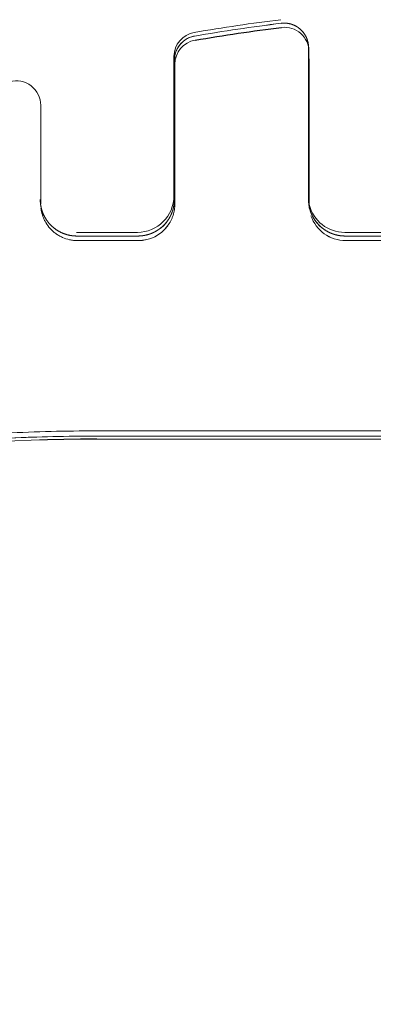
# Model space of a CAD drawing. Header units: millimetres. Extents: x 25069 to 61396, y 8621 to 21558.
# Tile 217 of 256: x 38328 to 38343, y 12479 to 12519. Entities that reach past the tile are written whole.
import ezdxf

# ---------------------------------------------------------------- set-up
doc = ezdxf.new("R2010")
doc.units = ezdxf.units.MM
doc.layers.add('10', color=7, linetype='Continuous')

msp = doc.modelspace()

# ---------------------------------------------------------------- linework, layer by layer
at = {"layer": '10', "color": 7, "linetype": 'Continuous', "lineweight": 18}
for p, q in [((38340.065, 12518.375), (38340.048, 12518.523)), ((38340.084, 12518.205), (38340.065, 12518.375)), ((38340.071, 12518.264), (38340.071, 12512.036)), ((38334.571, 12517.748), (38334.571, 12512.035)), ((38334.554, 12513.841), (38334.554, 12512.187)), ((38333.054, 12510.687), (38330.554, 12510.687)), ((38333.071, 12510.535), (38330.571, 12510.535)), ((38344.054, 12510.687), (38341.554, 12510.687)), ((38344.071, 12510.535), (38341.571, 12510.535)), ((38348.378, 12502.326), (38331.377, 12502.334))]:
    msp.add_line(p, q, dxfattribs=at)
at = {"layer": '10', "color": 7, "linetype": 'Continuous', "lineweight": 13}
for p, q in [((38334.554, 12513.841), (38334.554, 12512.187)), ((38330.739, 12510.349), (38330.591, 12510.349)), ((38330.739, 12510.349), (38333.092, 12510.349)), ((38341.592, 12510.349), (38344.092, 12510.349)), ((38348.39, 12502.213), (38331.39, 12502.213))]:
    msp.add_line(p, q, dxfattribs=at)
at = {"layer": '10', "color": 7, "linetype": 'Continuous', "lineweight": 18}
for centre, major_axis, ratio, start_param, end_param in [((38348.305, 12443.48), (76.024, 8.523), 0.999999, 1.581972, 1.628834), ((38348.317, 12443.367), (76.38, 4.283), 0.999538, 1.637584, 1.684446), ((38348.34, 12443.163), (76.024, 8.523), 0.999999, 1.581972, 1.628834), ((38339.071, 12518.263), (0.998, 0.056), 0.999538, -0.056015, 1.637606), ((38339.09, 12518.094), (0.994, 0.111), 0.999999, -0.111651, 1.581971), ((38335.555, 12517.896), (0.994, 0.111), 0.999999, 1.628833, 3.029942), ((38335.571, 12517.748), (0.998, 0.056), 0.999538, 1.684468, 3.085577), ((38335.59, 12517.578), (0.994, 0.111), 0.999999, 1.628833, 3.029942), ((38328.09, 12515.896), (0.994, 0.111), 0.999999, -0.11165, 1.730683), ((38333.054, 12512.187), (1.491, 0.167), 0.999999, 4.600739, 6.171535), ((38333.071, 12512.035), (1.498, 0.084), 0.999538, 4.656374, 6.22717), ((38341.571, 12512.035), (1.498, 0.084), 0.999538, 3.085577, 4.656374), ((38341.554, 12512.187), (1.491, 0.167), 0.999999, 3.275087, 4.60074), ((38341.591, 12511.85), (1.491, 0.167), 0.999999, 3.359469, 4.600737), ((38333.091, 12511.85), (1.491, 0.167), 0.999999, 4.600742, 5.531864), ((38331.377, 12425.835), (-57.118, 50.92), 0.99954, -0.842931, 0.301123), ((38331.39, 12425.721), (76.024, 8.523), 0.999999, 1.459147, 2.019917)]:
    msp.add_ellipse(centre, major_axis=major_axis, ratio=ratio, start_param=start_param, end_param=end_param, dxfattribs=at)
at = {"layer": '10', "color": 7, "linetype": 'Continuous', "lineweight": 13}
for centre, major_axis, start_param, end_param in [((38348.342, 12443.149), (76.024, 8.523), 1.581989, 1.62885), ((38341.592, 12511.849), (1.491, 0.167), 3.358383, 4.600619), ((38333.092, 12511.849), (1.491, 0.167), 4.600621, 5.532661), ((38331.391, 12425.713), (76.024, 8.523), 1.459159, 2.019867)]:
    msp.add_ellipse(centre, major_axis=major_axis, ratio=0.999999, start_param=start_param, end_param=end_param, dxfattribs=at)
at = {"layer": '10', "color": 7, "linetype": 'Continuous', "lineweight": 18}
for points in [[(38335.402, 12518.734), (38336.58, 12518.936), (38337.762, 12519.11), (38338.949, 12519.257)], [(38340.091, 12511.85), (38340.091, 12511.795), (38340.095, 12511.739), (38340.101, 12511.683)]]:
    msp.add_open_spline(points, degree=3, dxfattribs=at)
for points, knots in [([(38338.949, 12519.257), (38338.952, 12519.257), (38338.958, 12519.258), (38338.967, 12519.259), (38338.976, 12519.26), (38338.986, 12519.26), (38338.995, 12519.261), (38339.005, 12519.262), (38339.014, 12519.262), (38339.024, 12519.263), (38339.033, 12519.263), (38339.043, 12519.264), (38339.053, 12519.264), (38339.063, 12519.264), (38339.073, 12519.264), (38339.083, 12519.264), (38339.093, 12519.264), (38339.103, 12519.264), (38339.113, 12519.263), (38339.123, 12519.263), (38339.133, 12519.262), (38339.143, 12519.261), (38339.154, 12519.261), (38339.164, 12519.26), (38339.175, 12519.259), (38339.185, 12519.258), (38339.195, 12519.256), (38339.206, 12519.255), (38339.217, 12519.253), (38339.227, 12519.252), (38339.238, 12519.25), (38339.248, 12519.248), (38339.259, 12519.246), (38339.27, 12519.244), (38339.281, 12519.242), (38339.291, 12519.24), (38339.302, 12519.237), (38339.313, 12519.234), (38339.324, 12519.232), (38339.335, 12519.229), (38339.346, 12519.226), (38339.357, 12519.222), (38339.368, 12519.219), (38339.379, 12519.216), (38339.389, 12519.212), (38339.4, 12519.208), (38339.411, 12519.204), (38339.422, 12519.2), (38339.433, 12519.196), (38339.444, 12519.192), (38339.455, 12519.187), (38339.466, 12519.183), (38339.477, 12519.178), (38339.488, 12519.173), (38339.499, 12519.168), (38339.51, 12519.163), (38339.521, 12519.157), (38339.532, 12519.152), (38339.543, 12519.146), (38339.554, 12519.14), (38339.565, 12519.134), (38339.575, 12519.128), (38339.586, 12519.121), (38339.597, 12519.115), (38339.608, 12519.108), (38339.618, 12519.101), (38339.629, 12519.094), (38339.64, 12519.087), (38339.65, 12519.079), (38339.661, 12519.072), (38339.671, 12519.064), (38339.681, 12519.056), (38339.692, 12519.048), (38339.702, 12519.04), (38339.712, 12519.032), (38339.722, 12519.023), (38339.732, 12519.014), (38339.742, 12519.005), (38339.752, 12518.996), (38339.762, 12518.987), (38339.772, 12518.978), (38339.781, 12518.968), (38339.791, 12518.958), (38339.8, 12518.949), (38339.809, 12518.939), (38339.819, 12518.928), (38339.828, 12518.918), (38339.837, 12518.907), (38339.846, 12518.897), (38339.855, 12518.886), (38339.863, 12518.875), (38339.872, 12518.863), (38339.88, 12518.852), (38339.888, 12518.84), (38339.897, 12518.829), (38339.905, 12518.817), (38339.912, 12518.805), (38339.92, 12518.792), (38339.928, 12518.78), (38339.935, 12518.768), (38339.942, 12518.755), (38339.95, 12518.742), (38339.956, 12518.729), (38339.963, 12518.716), (38339.97, 12518.703), (38339.976, 12518.689), (38339.983, 12518.676), (38339.989, 12518.662), (38339.994, 12518.648), (38340, 12518.634), (38340.006, 12518.62), (38340.011, 12518.606), (38340.016, 12518.591), (38340.021, 12518.577), (38340.026, 12518.562), (38340.03, 12518.547), (38340.034, 12518.533), (38340.038, 12518.518), (38340.042, 12518.502), (38340.046, 12518.487), (38340.049, 12518.472), (38340.052, 12518.456), (38340.055, 12518.441), (38340.058, 12518.425), (38340.06, 12518.41), (38340.063, 12518.394), (38340.065, 12518.378), (38340.066, 12518.362), (38340.068, 12518.346), (38340.069, 12518.33), (38340.07, 12518.313), (38340.071, 12518.297), (38340.071, 12518.281), (38340.071, 12518.27), (38340.071, 12518.264)], [0, 0, 0, 0, 0.00544, 0.010911, 0.016415, 0.021951, 0.027519, 0.033119, 0.038751, 0.044415, 0.050112, 0.055841, 0.061602, 0.067395, 0.073221, 0.079079, 0.084969, 0.090892, 0.096847, 0.102834, 0.108853, 0.114905, 0.12099, 0.127106, 0.133256, 0.139437, 0.145651, 0.151898, 0.158177, 0.164488, 0.170832, 0.177208, 0.183617, 0.190059, 0.196533, 0.20304, 0.209579, 0.216151, 0.222755, 0.229392, 0.236062, 0.242764, 0.249499, 0.256266, 0.263066, 0.269899, 0.276764, 0.283663, 0.290593, 0.297557, 0.304553, 0.311582, 0.318644, 0.325739, 0.332866, 0.340026, 0.347218, 0.354444, 0.361702, 0.368993, 0.376317, 0.383674, 0.391064, 0.398486, 0.405941, 0.413429, 0.42095, 0.428504, 0.43609, 0.44371, 0.451362, 0.459047, 0.466766, 0.474517, 0.482301, 0.490117, 0.497967, 0.50585, 0.513765, 0.521714, 0.529695, 0.53771, 0.545757, 0.553838, 0.561951, 0.570097, 0.578277, 0.586489, 0.594734, 0.603012, 0.611324, 0.619668, 0.628045, 0.636456, 0.644899, 0.653375, 0.661885, 0.670427, 0.679003, 0.687611, 0.696253, 0.704928, 0.713635, 0.722376, 0.73115, 0.739957, 0.748797, 0.75767, 0.766576, 0.775516, 0.784488, 0.793494, 0.802532, 0.811604, 0.820709, 0.829847, 0.839018, 0.848222, 0.85746, 0.86673, 0.876034, 0.885371, 0.894741, 0.904144, 0.91358, 0.92305, 0.932552, 0.942088, 0.951657, 0.961259, 0.970895, 0.980563, 0.990265, 1, 1, 1, 1]), ([(38334.571, 12517.749), (38334.571, 12517.807), (38334.576, 12517.866), (38334.596, 12517.981), (38334.612, 12518.037), (38334.652, 12518.147), (38334.677, 12518.2), (38334.735, 12518.301), (38334.769, 12518.349), (38334.844, 12518.438), (38334.886, 12518.479), (38334.975, 12518.554), (38335.024, 12518.588), (38335.125, 12518.646), (38335.178, 12518.67), (38335.288, 12518.71), (38335.345, 12518.725), (38335.402, 12518.734)], [0, 0, 0, 0, 0.125, 0.125, 0.25, 0.25, 0.375, 0.375, 0.5, 0.5, 0.625, 0.625, 0.75, 0.75, 0.875, 0.875, 1, 1, 1, 1]), ([(38334.555, 12517.896), (38334.555, 12517.896), (38334.554, 12517.89), (38334.554, 12517.87), (38334.554, 12517.862), (38334.554, 12517.842), (38334.554, 12517.83), (38334.554, 12517.791), (38334.554, 12517.726), (38334.554, 12517.636), (38334.554, 12517.559), (38334.554, 12517.532), (38334.554, 12517.489), (38334.554, 12517.474), (38334.554, 12517.443), (38334.554, 12517.366), (38334.554, 12517.212), (38334.554, 12517.053), (38334.554, 12516.885), (38334.554, 12516.795), (38334.554, 12516.605), (38334.554, 12516.506), (38334.554, 12516.301), (38334.554, 12516.089), (38334.554, 12515.863), (38334.554, 12515.687), (38334.554, 12515.628), (38334.554, 12515.507), (38334.554, 12515.447), (38334.554, 12515.263), (38334.554, 12515.015), (38334.554, 12514.76), (38334.554, 12514.567), (38334.554, 12514.502), (38334.554, 12514.371), (38334.554, 12514.305), (38334.554, 12514.107), (38334.554, 12513.974), (38334.554, 12513.841)], [0, 0, 0, 0, 0.0625, 0.0625, 0.09375, 0.09375, 0.125, 0.125, 0.1875, 0.25, 0.25, 0.28125, 0.28125, 0.296875, 0.296875, 0.3125, 0.375, 0.4375, 0.4375, 0.5, 0.5, 0.5625, 0.5625, 0.625, 0.6875, 0.6875, 0.71875, 0.71875, 0.75, 0.75, 0.8125, 0.875, 0.875, 0.90625, 0.90625, 0.9375, 0.9375, 1, 1, 1, 1]), ([(38340.09, 12518.094), (38340.09, 12518.094), (38340.09, 12518.091), (38340.09, 12518.083), (38340.09, 12518.08), (38340.09, 12518.072), (38340.09, 12518.068), (38340.09, 12518.043), (38340.09, 12518.013), (38340.09, 12517.935), (38340.09, 12517.886), (38340.091, 12517.77), (38340.091, 12517.703), (38340.091, 12517.606), (38340.091, 12517.586), (38340.091, 12517.545), (38340.091, 12517.524), (38340.091, 12517.46), (38340.091, 12517.414), (38340.091, 12517.272), (38340.091, 12517.066), (38340.091, 12516.828), (38340.091, 12516.574), (38340.091, 12516.438), (38340.091, 12516.151), (38340.091, 12516.001), (38340.091, 12515.689), (38340.091, 12515.365), (38340.091, 12515.017), (38340.091, 12514.748), (38340.091, 12514.657), (38340.091, 12514.517), (38340.091, 12514.47), (38340.091, 12514.376), (38340.091, 12514.329), (38340.091, 12514.091), (38340.091, 12513.897), (38340.091, 12513.504), (38340.091, 12513.105), (38340.091, 12512.694), (38340.091, 12512.381), (38340.091, 12512.275), (38340.091, 12512.063), (38340.091, 12511.957), (38340.091, 12511.85)], [0, 0, 0, 0, 0.03125, 0.03125, 0.046875, 0.046875, 0.0625, 0.0625, 0.125, 0.125, 0.1875, 0.1875, 0.25, 0.25, 0.265625, 0.265625, 0.28125, 0.28125, 0.3125, 0.3125, 0.375, 0.4375, 0.4375, 0.5, 0.5, 0.5625, 0.5625, 0.625, 0.6875, 0.6875, 0.71875, 0.71875, 0.734375, 0.734375, 0.75, 0.75, 0.8125, 0.8125, 0.875, 0.9375, 0.9375, 0.96875, 0.96875, 1, 1, 1, 1]), ([(38334.591, 12511.851), (38334.591, 12511.901), (38334.591, 12511.95), (38334.591, 12512.05), (38334.591, 12512.198), (38334.591, 12512.345), (38334.591, 12512.636), (38334.591, 12513.017), (38334.591, 12513.387), (38334.591, 12513.75), (38334.591, 12513.929), (38334.591, 12514.148), (38334.591, 12514.191), (38334.591, 12514.278), (38334.591, 12514.407), (38334.591, 12514.533), (38334.591, 12514.78), (38334.591, 12515.098), (38334.591, 12515.394), (38334.591, 12515.679), (38334.591, 12515.816), (38334.591, 12516.078), (38334.591, 12516.201), (38334.591, 12516.433), (38334.591, 12516.649), (38334.591, 12516.836), (38334.591, 12516.964), (38334.591, 12517.026), (38334.591, 12517.083), (38334.591, 12517.12), (38334.591, 12517.138), (38334.591, 12517.226), (38334.591, 12517.287), (38334.59, 12517.391), (38334.59, 12517.479), (38334.59, 12517.532), (38334.59, 12517.569), (38334.59, 12517.578), (38334.59, 12517.578)], [0, 0, 0, 0, 0.015625, 0.015625, 0.03125, 0.0625, 0.0625, 0.125, 0.1875, 0.1875, 0.25, 0.25, 0.265625, 0.265625, 0.28125, 0.3125, 0.3125, 0.375, 0.4375, 0.4375, 0.5, 0.5, 0.5625, 0.5625, 0.625, 0.6875, 0.6875, 0.71875, 0.734375, 0.734375, 0.75, 0.75, 0.8125, 0.8125, 0.875, 0.9375, 0.9375, 1, 1, 1, 1]), ([(38329.09, 12515.896), (38329.09, 12515.896), (38329.09, 12515.871), (38329.09, 12515.799), (38329.09, 12515.769), (38329.09, 12515.724), (38329.09, 12515.714), (38329.09, 12515.695), (38329.09, 12515.685), (38329.09, 12515.653), (38329.091, 12515.631), (38329.091, 12515.513), (38329.091, 12515.28), (38329.091, 12514.963), (38329.091, 12514.602), (38329.091, 12514.404), (38329.091, 12513.975), (38329.091, 12513.744), (38329.091, 12513.434), (38329.091, 12513.371), (38329.091, 12513.243), (38329.091, 12513.178), (38329.091, 12512.981), (38329.091, 12512.847), (38329.091, 12512.435), (38329.091, 12512.149), (38329.091, 12511.852)], [0, 0, 0, 0, 0.125, 0.125, 0.1875, 0.1875, 0.203125, 0.203125, 0.21875, 0.21875, 0.25, 0.25, 0.375, 0.5, 0.5, 0.625, 0.625, 0.75, 0.75, 0.78125, 0.78125, 0.8125, 0.8125, 0.875, 0.875, 1, 1, 1, 1]), ([(38329.071, 12512.036), (38329.071, 12512.025), (38329.071, 12512.004), (38329.072, 12511.973), (38329.074, 12511.941), (38329.076, 12511.91), (38329.079, 12511.879), (38329.082, 12511.849), (38329.086, 12511.818), (38329.091, 12511.788), (38329.097, 12511.758), (38329.102, 12511.729), (38329.109, 12511.699), (38329.116, 12511.67), (38329.123, 12511.641), (38329.132, 12511.613), (38329.14, 12511.584), (38329.149, 12511.556), (38329.159, 12511.529), (38329.169, 12511.502), (38329.18, 12511.475), (38329.191, 12511.448), (38329.202, 12511.422), (38329.214, 12511.396), (38329.226, 12511.37), (38329.239, 12511.345), (38329.252, 12511.321), (38329.266, 12511.296), (38329.28, 12511.272), (38329.294, 12511.249), (38329.309, 12511.225), (38329.324, 12511.203), (38329.339, 12511.18), (38329.354, 12511.158), (38329.37, 12511.136), (38329.387, 12511.115), (38329.403, 12511.094), (38329.42, 12511.074), (38329.437, 12511.054), (38329.454, 12511.035), (38329.472, 12511.015), (38329.489, 12510.997), (38329.507, 12510.978), (38329.525, 12510.96), (38329.544, 12510.943), (38329.562, 12510.926), (38329.581, 12510.909), (38329.6, 12510.893), (38329.619, 12510.877), (38329.638, 12510.861), (38329.657, 12510.846), (38329.677, 12510.832), (38329.696, 12510.818), (38329.716, 12510.804), (38329.736, 12510.79), (38329.755, 12510.777), (38329.775, 12510.765), (38329.795, 12510.752), (38329.815, 12510.74), (38329.835, 12510.729), (38329.855, 12510.718), (38329.876, 12510.707), (38329.896, 12510.697), (38329.916, 12510.687), (38329.936, 12510.677), (38329.956, 12510.668), (38329.977, 12510.659), (38329.997, 12510.651), (38330.017, 12510.642), (38330.037, 12510.635), (38330.057, 12510.627), (38330.077, 12510.62), (38330.097, 12510.613), (38330.117, 12510.607), (38330.137, 12510.6), (38330.157, 12510.595), (38330.177, 12510.589), (38330.197, 12510.584), (38330.217, 12510.579), (38330.236, 12510.574), (38330.256, 12510.57), (38330.275, 12510.566), (38330.295, 12510.562), (38330.314, 12510.559), (38330.333, 12510.556), (38330.352, 12510.553), (38330.371, 12510.55), (38330.39, 12510.548), (38330.408, 12510.545), (38330.427, 12510.543), (38330.445, 12510.542), (38330.464, 12510.54), (38330.482, 12510.539), (38330.5, 12510.538), (38330.518, 12510.538), (38330.535, 12510.537), (38330.553, 12510.537), (38330.565, 12510.537), (38330.571, 12510.537)], [0, 0, 0, 0, 0.013847, 0.027618, 0.041315, 0.054938, 0.068486, 0.081959, 0.095357, 0.108682, 0.121931, 0.135107, 0.148208, 0.161235, 0.174187, 0.187066, 0.19987, 0.212601, 0.225257, 0.23784, 0.250349, 0.262784, 0.275145, 0.287433, 0.299648, 0.311788, 0.323856, 0.33585, 0.347771, 0.359619, 0.371394, 0.383096, 0.394724, 0.40628, 0.417764, 0.429174, 0.440513, 0.451778, 0.462971, 0.474092, 0.485141, 0.496118, 0.507023, 0.517855, 0.528616, 0.539306, 0.549924, 0.56047, 0.570945, 0.581349, 0.591681, 0.601943, 0.612134, 0.622254, 0.632303, 0.642282, 0.652191, 0.662029, 0.671798, 0.681496, 0.691124, 0.700683, 0.710173, 0.719593, 0.728944, 0.738226, 0.747439, 0.756583, 0.765659, 0.774666, 0.783606, 0.792477, 0.801281, 0.810017, 0.818685, 0.827287, 0.835821, 0.844289, 0.85269, 0.861025, 0.869293, 0.877496, 0.885634, 0.893705, 0.901712, 0.909654, 0.917531, 0.925344, 0.933093, 0.940778, 0.9484, 0.955958, 0.963454, 0.970887, 0.978258, 0.985567, 0.992814, 1, 1, 1, 1]), ([(38329.101, 12511.685), (38329.104, 12511.656), (38329.108, 12511.627), (38329.128, 12511.512), (38329.15, 12511.427), (38329.197, 12511.297), (38329.214, 12511.254), (38329.255, 12511.168), (38329.277, 12511.126), (38329.351, 12511.002), (38329.409, 12510.922), (38329.494, 12510.827), (38329.512, 12510.809), (38329.548, 12510.772), (38329.604, 12510.719), (38329.704, 12510.638), (38329.791, 12510.581), (38329.859, 12510.541), (38329.882, 12510.528), (38329.929, 12510.504), (38329.953, 12510.493), (38330.073, 12510.439), (38330.172, 12510.406), (38330.301, 12510.379), (38330.327, 12510.374), (38330.38, 12510.365), (38330.406, 12510.362), (38330.485, 12510.353), (38330.538, 12510.35), (38330.591, 12510.35)], [0, 0, 0, 0, 0.046045, 0.046045, 0.182324, 0.182324, 0.250464, 0.250464, 0.318604, 0.318604, 0.454883, 0.454883, 0.488953, 0.488953, 0.523023, 0.591162, 0.659302, 0.659302, 0.693372, 0.693372, 0.727441, 0.727441, 0.863721, 0.863721, 0.897791, 0.897791, 0.93186, 0.93186, 1, 1, 1, 1]), ([(38333.071, 12510.537), (38333.074, 12510.537), (38333.081, 12510.537), (38333.091, 12510.537), (38333.102, 12510.537), (38333.113, 12510.537), (38333.123, 12510.538), (38333.134, 12510.538), (38333.144, 12510.538), (38333.155, 12510.539), (38333.166, 12510.54), (38333.177, 12510.54), (38333.188, 12510.541), (38333.199, 12510.542), (38333.21, 12510.543), (38333.221, 12510.544), (38333.232, 12510.545), (38333.243, 12510.547), (38333.254, 12510.548), (38333.265, 12510.549), (38333.277, 12510.551), (38333.288, 12510.552), (38333.299, 12510.554), (38333.311, 12510.556), (38333.322, 12510.558), (38333.333, 12510.56), (38333.345, 12510.562), (38333.356, 12510.564), (38333.368, 12510.566), (38333.38, 12510.569), (38333.391, 12510.571), (38333.403, 12510.574), (38333.414, 12510.577), (38333.426, 12510.579), (38333.438, 12510.582), (38333.45, 12510.585), (38333.461, 12510.588), (38333.473, 12510.592), (38333.485, 12510.595), (38333.497, 12510.598), (38333.509, 12510.602), (38333.521, 12510.606), (38333.533, 12510.609), (38333.545, 12510.613), (38333.557, 12510.617), (38333.569, 12510.622), (38333.581, 12510.626), (38333.593, 12510.63), (38333.605, 12510.635), (38333.617, 12510.639), (38333.629, 12510.644), (38333.641, 12510.649), (38333.653, 12510.654), (38333.665, 12510.659), (38333.677, 12510.664), (38333.689, 12510.67), (38333.701, 12510.675), (38333.713, 12510.681), (38333.725, 12510.687), (38333.737, 12510.693), (38333.749, 12510.699), (38333.761, 12510.705), (38333.773, 12510.711), (38333.785, 12510.718), (38333.797, 12510.724), (38333.809, 12510.731), (38333.821, 12510.738), (38333.833, 12510.745), (38333.845, 12510.752), (38333.857, 12510.759), (38333.869, 12510.766), (38333.881, 12510.774), (38333.892, 12510.782), (38333.904, 12510.789), (38333.916, 12510.797), (38333.928, 12510.805), (38333.94, 12510.814), (38333.951, 12510.822), (38333.963, 12510.831), (38333.974, 12510.839), (38333.986, 12510.848), (38333.997, 12510.857), (38334.009, 12510.866), (38334.02, 12510.875), (38334.032, 12510.885), (38334.043, 12510.894), (38334.054, 12510.904), (38334.066, 12510.914), (38334.077, 12510.924), (38334.088, 12510.934), (38334.099, 12510.944), (38334.11, 12510.954), (38334.121, 12510.965), (38334.131, 12510.976), (38334.142, 12510.987), (38334.153, 12510.998), (38334.163, 12511.009), (38334.174, 12511.02), (38334.184, 12511.031), (38334.195, 12511.043), (38334.205, 12511.055), (38334.215, 12511.067), (38334.225, 12511.079), (38334.235, 12511.091), (38334.245, 12511.103), (38334.255, 12511.116), (38334.265, 12511.128), (38334.274, 12511.141), (38334.284, 12511.154), (38334.293, 12511.167), (38334.302, 12511.18), (38334.311, 12511.193), (38334.321, 12511.207), (38334.329, 12511.22), (38334.338, 12511.234), (38334.347, 12511.248), (38334.356, 12511.262), (38334.364, 12511.276), (38334.372, 12511.291), (38334.38, 12511.305), (38334.388, 12511.32), (38334.396, 12511.334), (38334.404, 12511.349), (38334.412, 12511.364), (38334.419, 12511.379), (38334.427, 12511.394), (38334.434, 12511.41), (38334.441, 12511.425), (38334.448, 12511.441), (38334.454, 12511.457), (38334.461, 12511.472), (38334.467, 12511.488), (38334.473, 12511.505), (38334.479, 12511.521), (38334.485, 12511.537), (38334.491, 12511.554), (38334.497, 12511.57), (38334.502, 12511.587), (38334.507, 12511.604), (38334.512, 12511.621), (38334.517, 12511.638), (38334.522, 12511.655), (38334.526, 12511.672), (38334.53, 12511.689), (38334.534, 12511.707), (38334.538, 12511.724), (38334.542, 12511.742), (38334.545, 12511.76), (38334.548, 12511.778), (38334.551, 12511.796), (38334.554, 12511.814), (38334.557, 12511.832), (38334.559, 12511.85), (38334.561, 12511.868), (38334.563, 12511.887), (38334.565, 12511.905), (38334.567, 12511.923), (38334.568, 12511.942), (38334.569, 12511.961), (38334.57, 12511.979), (38334.57, 12511.998), (38334.571, 12512.017), (38334.571, 12512.029), (38334.571, 12512.036)], [0, 0, 0, 0, 0.004278, 0.008577, 0.012898, 0.017241, 0.021605, 0.025992, 0.030401, 0.034832, 0.039285, 0.043761, 0.048259, 0.052779, 0.057322, 0.061887, 0.066475, 0.071086, 0.075719, 0.080375, 0.085054, 0.089756, 0.094481, 0.099229, 0.104, 0.108794, 0.113611, 0.118452, 0.123316, 0.128203, 0.133113, 0.138047, 0.143005, 0.147986, 0.15299, 0.158018, 0.16307, 0.168146, 0.173245, 0.178368, 0.183516, 0.188686, 0.193881, 0.1991, 0.204343, 0.20961, 0.214901, 0.220217, 0.225556, 0.23092, 0.236308, 0.24172, 0.247157, 0.252618, 0.258103, 0.263613, 0.269148, 0.274707, 0.28029, 0.285898, 0.291531, 0.297188, 0.30287, 0.308577, 0.314309, 0.320065, 0.325846, 0.331652, 0.337483, 0.343339, 0.34922, 0.355125, 0.361056, 0.367012, 0.372993, 0.378999, 0.38503, 0.391086, 0.397167, 0.403274, 0.409406, 0.415563, 0.421745, 0.427952, 0.434185, 0.440444, 0.446727, 0.453036, 0.459371, 0.46573, 0.472116, 0.478527, 0.484963, 0.491425, 0.497912, 0.504425, 0.510964, 0.517528, 0.524118, 0.530733, 0.537374, 0.544041, 0.550734, 0.557452, 0.564196, 0.570966, 0.577762, 0.584583, 0.591431, 0.598304, 0.605203, 0.612128, 0.619079, 0.626055, 0.633058, 0.640087, 0.647142, 0.654222, 0.661329, 0.668462, 0.67562, 0.682805, 0.690016, 0.697253, 0.704516, 0.711805, 0.719121, 0.726462, 0.73383, 0.741224, 0.748644, 0.75609, 0.763563, 0.771061, 0.778586, 0.786138, 0.793715, 0.801319, 0.808949, 0.816606, 0.824289, 0.831998, 0.839733, 0.847495, 0.855284, 0.863098, 0.87094, 0.878807, 0.886701, 0.894622, 0.902569, 0.910542, 0.918542, 0.926568, 0.934621, 0.942701, 0.950806, 0.958939, 0.967098, 0.975284, 0.983496, 0.991735, 1, 1, 1, 1]), ([(38334.295, 12510.955), (38334.344, 12511.021), (38334.386, 12511.089), (38334.442, 12511.196), (38334.459, 12511.233), (38334.49, 12511.307), (38334.504, 12511.345), (38334.542, 12511.46), (38334.561, 12511.538), (38334.579, 12511.655), (38334.584, 12511.694), (38334.588, 12511.753), (38334.59, 12511.773), (38334.591, 12511.812), (38334.591, 12511.831), (38334.591, 12511.851)], [0, 0, 0, 0, 0.25, 0.25, 0.375, 0.375, 0.5, 0.5, 0.75, 0.75, 0.875, 0.875, 0.9375, 0.9375, 1, 1, 1, 1]), ([(38340.071, 12512.036), (38340.071, 12512.025), (38340.071, 12512.004), (38340.072, 12511.973), (38340.074, 12511.941), (38340.076, 12511.91), (38340.079, 12511.879), (38340.082, 12511.849), (38340.086, 12511.818), (38340.091, 12511.788), (38340.097, 12511.758), (38340.102, 12511.729), (38340.109, 12511.699), (38340.116, 12511.67), (38340.123, 12511.641), (38340.132, 12511.613), (38340.14, 12511.584), (38340.149, 12511.556), (38340.159, 12511.529), (38340.169, 12511.502), (38340.18, 12511.475), (38340.191, 12511.448), (38340.202, 12511.422), (38340.214, 12511.396), (38340.226, 12511.37), (38340.239, 12511.345), (38340.252, 12511.321), (38340.266, 12511.296), (38340.28, 12511.272), (38340.294, 12511.249), (38340.309, 12511.225), (38340.324, 12511.203), (38340.339, 12511.18), (38340.354, 12511.158), (38340.37, 12511.136), (38340.387, 12511.115), (38340.403, 12511.094), (38340.42, 12511.074), (38340.437, 12511.054), (38340.454, 12511.035), (38340.472, 12511.015), (38340.489, 12510.997), (38340.507, 12510.978), (38340.525, 12510.96), (38340.544, 12510.943), (38340.562, 12510.926), (38340.581, 12510.909), (38340.6, 12510.893), (38340.619, 12510.877), (38340.638, 12510.861), (38340.657, 12510.846), (38340.677, 12510.832), (38340.696, 12510.818), (38340.716, 12510.804), (38340.736, 12510.79), (38340.755, 12510.777), (38340.775, 12510.765), (38340.795, 12510.752), (38340.815, 12510.74), (38340.835, 12510.729), (38340.855, 12510.718), (38340.876, 12510.707), (38340.896, 12510.697), (38340.916, 12510.687), (38340.936, 12510.677), (38340.956, 12510.668), (38340.977, 12510.659), (38340.997, 12510.651), (38341.017, 12510.642), (38341.037, 12510.635), (38341.057, 12510.627), (38341.077, 12510.62), (38341.097, 12510.613), (38341.117, 12510.607), (38341.137, 12510.6), (38341.157, 12510.595), (38341.177, 12510.589), (38341.197, 12510.584), (38341.217, 12510.579), (38341.236, 12510.574), (38341.256, 12510.57), (38341.275, 12510.566), (38341.295, 12510.562), (38341.314, 12510.559), (38341.333, 12510.556), (38341.352, 12510.553), (38341.371, 12510.55), (38341.39, 12510.548), (38341.408, 12510.545), (38341.427, 12510.543), (38341.445, 12510.542), (38341.464, 12510.54), (38341.482, 12510.539), (38341.5, 12510.538), (38341.518, 12510.538), (38341.535, 12510.537), (38341.553, 12510.537), (38341.565, 12510.537), (38341.571, 12510.537)], [0, 0, 0, 0, 0.013847, 0.027618, 0.041315, 0.054938, 0.068486, 0.081959, 0.095357, 0.108682, 0.121931, 0.135107, 0.148208, 0.161235, 0.174187, 0.187066, 0.19987, 0.212601, 0.225257, 0.23784, 0.250349, 0.262784, 0.275145, 0.287433, 0.299648, 0.311788, 0.323856, 0.33585, 0.347771, 0.359619, 0.371394, 0.383096, 0.394724, 0.40628, 0.417764, 0.429174, 0.440513, 0.451778, 0.462971, 0.474092, 0.485141, 0.496118, 0.507023, 0.517855, 0.528616, 0.539306, 0.549924, 0.56047, 0.570945, 0.581349, 0.591681, 0.601943, 0.612134, 0.622254, 0.632303, 0.642282, 0.652191, 0.662029, 0.671798, 0.681496, 0.691124, 0.700683, 0.710173, 0.719593, 0.728944, 0.738226, 0.747439, 0.756583, 0.765659, 0.774666, 0.783606, 0.792477, 0.801281, 0.810017, 0.818685, 0.827287, 0.835821, 0.844289, 0.85269, 0.861025, 0.869293, 0.877496, 0.885634, 0.893705, 0.901712, 0.909654, 0.917531, 0.925344, 0.933093, 0.940778, 0.9484, 0.955958, 0.963454, 0.970887, 0.978258, 0.985567, 0.992814, 1, 1, 1, 1]), ([(38331.353, 12502.549), (38330.742, 12502.549), (38330.128, 12502.541), (38328.896, 12502.511), (38328.278, 12502.488), (38327.037, 12502.427), (38326.415, 12502.39), (38325.635, 12502.332), (38325.479, 12502.32), (38325.166, 12502.296), (38325.01, 12502.283), (38324.541, 12502.243), (38324.229, 12502.214), (38323.293, 12502.122), (38322.67, 12502.053), (38321.425, 12501.9), (38320.804, 12501.816), (38318.944, 12501.541), (38317.709, 12501.327), (38315.249, 12500.839), (38314.024, 12500.564), (38311.584, 12499.954), (38310.37, 12499.619), (38307.953, 12498.885), (38306.751, 12498.488), (38304.956, 12497.845), (38304.36, 12497.623), (38303.467, 12497.278), (38303.022, 12497.102), (38302.577, 12496.922), (38302.281, 12496.801), (38302.133, 12496.74), (38300.801, 12496.186), (38299.635, 12495.666), (38297.335, 12494.571), (38296.201, 12493.997), (38293.967, 12492.793), (38292.866, 12492.164), (38290.696, 12490.853), (38289.628, 12490.17), (38287.524, 12488.751), (38286.489, 12488.015), (38284.451, 12486.487), (38283.448, 12485.696), (38282.216, 12484.672), (38281.971, 12484.466), (38281.605, 12484.153), (38281.483, 12484.049), (38281.24, 12483.839), (38280.634, 12483.312), (38280.036, 12482.776), (38278.619, 12481.473), (38277.696, 12480.58), (38276.796, 12479.664)], [0, 0, 0, 0, 0.03125, 0.03125, 0.0625, 0.0625, 0.09375, 0.09375, 0.101563, 0.101563, 0.109375, 0.109375, 0.125, 0.125, 0.15625, 0.15625, 0.1875, 0.1875, 0.25, 0.25, 0.3125, 0.3125, 0.375, 0.375, 0.4375, 0.4375, 0.46875, 0.46875, 0.484375, 0.492188, 0.492188, 0.5, 0.5, 0.5625, 0.5625, 0.625, 0.625, 0.6875, 0.6875, 0.75, 0.75, 0.8125, 0.8125, 0.875, 0.875, 0.890625, 0.890625, 0.898437, 0.898437, 0.90625, 0.9375, 0.9375, 1, 1, 1, 1]), ([(38348.352, 12502.561), (38346.945, 12502.56), (38345.539, 12502.559), (38342.723, 12502.557), (38341.313, 12502.556), (38338.485, 12502.554), (38337.067, 12502.553), (38334.219, 12502.551), (38332.79, 12502.55), (38331.353, 12502.549)], [0, 0, 0, 0, 0.25, 0.25, 0.5, 0.5, 0.75, 0.75, 1, 1, 1, 1]), ([(38331.377, 12502.334), (38330.166, 12502.335), (38328.992, 12502.306), (38326.722, 12502.203), (38325.626, 12502.128), (38323.512, 12501.94), (38322.494, 12501.827), (38320.538, 12501.574), (38319.599, 12501.433), (38317.801, 12501.132), (38316.941, 12500.971), (38315.302, 12500.638), (38314.521, 12500.466), (38313.038, 12500.116), (38312.336, 12499.939), (38311.34, 12499.674), (38311.018, 12499.585), (38310.549, 12499.454), (38310.318, 12499.388), (38310.054, 12499.312), (38309.924, 12499.275), (38309.86, 12499.256), (38309.827, 12499.246), (38309.811, 12499.242), (38309.803, 12499.239), (38309.799, 12499.238), (38309.797, 12499.237), (38309.796, 12499.237), (38309.796, 12499.237), (38309.796, 12499.237), (38309.795, 12499.237), (38309.795, 12499.237), (38308.825, 12498.952), (38306.92, 12498.351), (38305.086, 12497.693), (38302.389, 12496.669), (38300.664, 12495.937), (38297.359, 12494.395), (38295.78, 12493.586), (38293.518, 12492.333), (38292.782, 12491.909), (38291.705, 12491.264), (38291.173, 12490.94), (38290.564, 12490.558), (38290.262, 12490.366), (38290.112, 12490.271), (38290.037, 12490.223), (38290, 12490.199), (38289.981, 12490.187), (38289.972, 12490.181), (38289.967, 12490.178), (38289.965, 12490.176), (38289.964, 12490.175), (38289.963, 12490.175), (38289.963, 12490.175), (38289.963, 12490.175), (38289.963, 12490.174)], [0, 0, 0, 0, 0.0625, 0.0625, 0.125, 0.125, 0.1875, 0.1875, 0.25, 0.25, 0.3125, 0.3125, 0.375, 0.375, 0.4375, 0.4375, 0.46875, 0.46875, 0.484375, 0.492188, 0.496094, 0.498047, 0.499023, 0.499512, 0.499756, 0.499878, 0.499939, 0.499969, 0.499985, 0.499992, 0.499992, 0.5, 0.5, 0.5625, 0.625, 0.625, 0.75, 0.75, 0.875, 0.875, 0.9375, 0.9375, 0.96875, 0.984375, 0.992188, 0.996094, 0.998047, 0.999023, 0.999512, 0.999756, 0.999878, 0.999939, 0.999969, 0.999985, 0.999985, 1, 1, 1, 1])]:
    msp.add_open_spline(points, degree=3, knots=knots, dxfattribs=at)

doc.saveas('drawing.dxf')
